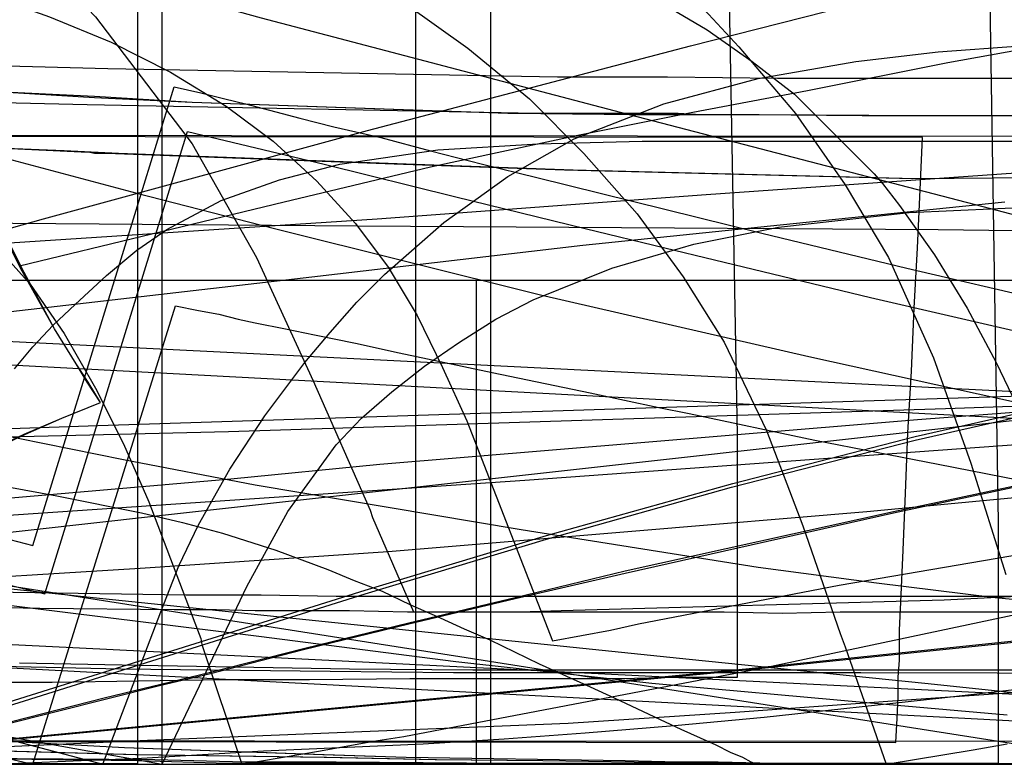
# Model space of a CAD drawing. Header units: millimetres. Extents: x 0 to 1298, y -1 to 755.
# Tile 163 of 179: x 162 to 244, y 0 to 62. Entities that reach past the tile are written whole.
import ezdxf

# ---------------------------------------------------------------- set-up
doc = ezdxf.new("R2010")
doc.units = ezdxf.units.MM
doc.layers.add('1', color=7, linetype='Continuous')

# ---------------------------------------------------------------- blocks, each defined once
blk = doc.blocks.new('PART001')
at = {"layer": '1'}
blk.add_lwpolyline([(0, 0), (707.5, 0), (707.5, 65), (0, 65)], close=True, dxfattribs=at)
blk = doc.blocks.new('PART003')
at = {"layer": '1'}
blk.add_lwpolyline([(0, 0), (300, 0), (300, 40), (0, 40)], close=True, dxfattribs=at)
blk = doc.blocks.new('PART004')
at = {"layer": '1'}
blk.add_lwpolyline([(159.9, 27.4), (170.8, 25.2), (181.7, 23.1), (203.7, 19.4), (223.3, 16.3), (233.1, 15), (242.9, 13.8), (252.1, 12.9)], dxfattribs=at)
blk = doc.blocks.new('PART005')
at = {"layer": '1'}
blk.add_lwpolyline([(0, 0), (200, 0), (200, 40), (0, 40)], close=True, dxfattribs=at)
blk = doc.blocks.new('PART006')
at = {"layer": '1'}
blk.add_lwpolyline([(0, 40), (0, 0), (300, 0), (300, 40)], close=True, dxfattribs=at)
blk = doc.blocks.new('PART007')
at = {"layer": '1'}
for points in [[(246.9, 51.9), (11.8, 52.1)], [(55.3, 2), (244.8, 1.9)]]:
    blk.add_lwpolyline(points, dxfattribs=at)
blk = doc.blocks.new('PART009')
at = {"layer": '1'}
blk.add_lwpolyline([(195, 0), (195, 90), (0, 90), (0, 0)], close=True, dxfattribs=at)
blk = doc.blocks.new('PART010')
at = {"layer": '1'}
blk.add_lwpolyline([(158.2, 23.5), (165.3, 22.2), (172.3, 20.8), (175.7, 20), (179, 19.1), (183.4, 17.7), (187.7, 16.1), (189.9, 15.2), (192.2, 14.3), (194.5, 13.2), (197, 12.1), (199, 11.2), (201.1, 10.3), (205.2, 8.3), (209.4, 6.4), (211.4, 5.5), (215.2, 3.7), (216.9, 2.9), (218.5, 2.2), (219.8, 1.6), (221, 1), (222, 0.6), (222.7, 0.2), (223.2, 0), (243.2, 0), (243.2, 20), (241.7, 113.2)], dxfattribs=at)
blk = doc.blocks.new('PART011')
at = {"layer": '1'}
blk.add_lwpolyline([(361.6, 0), (362.9, 24.9), (1.3, 42.9), (0, 17.9)], close=True, dxfattribs=at)
blk = doc.blocks.new('PART012')
at = {"layer": '1'}
blk.add_lwpolyline([(251.4, 291.7), (195.7, 295.2), (145.5, 298.3), (127.4, 299.4), (109.2, 300.4), (91.1, 301.2), (80.7, 301.5), (73, 301.7), (57.8, 301.9), (42.4, 302), (31.8, 302.1), (21.1, 302.2), (10.7, 302.3), (5.7, 302.4), (0.8, 302.4), (0.2, 56.7), (0, 0), (81, 0), (295.2, 0)], dxfattribs=at)
blk = doc.blocks.new('PART014')
at = {"layer": '1'}
blk.add_lwpolyline([(154.2, 26.9), (179.5, 27.5), (238.8, 29.4), (270.3, 30.5)], dxfattribs=at)
blk = doc.blocks.new('PART015')
at = {"layer": '1'}
blk.add_lwpolyline([(11.4, 38.3), (255.3, 0)], dxfattribs=at)
blk = doc.blocks.new('PART016')
at = {"layer": '1'}
blk.add_lwpolyline([(156.3, 19.9), (163.3, 18.1), (175, 56), (177.2, 55.5), (179.2, 55), (180.9, 54.6), (185.4, 53.4), (188.2, 52.7), (192.1, 51.8), (196.2, 50.7), (200.5, 49.6), (205, 48.5), (223.6, 43.9), (235.6, 41), (247.2, 38.3)], dxfattribs=at)
blk = doc.blocks.new('PART017')
at = {"layer": '1'}
blk.add_lwpolyline([(161.2, 22), (179.7, 23.6), (192, 24.8), (220.9, 27.2), (236.5, 28.5), (252.1, 29.7)], dxfattribs=at)
blk = doc.blocks.new('PART018')
at = {"layer": '1'}
blk.add_lwpolyline([(201.2, 0), (201.2, 68), (0, 68), (0, 0)], close=True, dxfattribs=at)
blk = doc.blocks.new('PART019')
at = {"layer": '1'}
blk.add_lwpolyline([(124, 33.8), (164.2, 45.1), (191, 52.4), (217.7, 59.4), (232.6, 63.2), (247.5, 66.7)], dxfattribs=at)
blk = doc.blocks.new('PART025')
at = {"layer": '1'}
blk.add_lwpolyline([(248.5, 235.3), (234.2, 236.1), (219.9, 236.8), (188.7, 238.8), (170, 239.6), (151.3, 240), (115.7, 240.4), (97.4, 240.9), (88.2, 241.1), (70.5, 241.1), (61.7, 240.9), (24.9, 240.9), (0, 32.9), (29.7, 29.2), (39.1, 28.1), (59.6, 25.6), (88.7, 22.3), (117.9, 19.1), (168.3, 13.8), (217.6, 8.7), (237.1, 6.7), (246.8, 5.7)], dxfattribs=at)
blk = doc.blocks.new('PART026')
at = {"layer": '1'}
blk.add_lwpolyline([(147.8, 27.3), (168.7, 28), (227.7, 29.9), (259, 30.9)], dxfattribs=at)
blk = doc.blocks.new('PART028')
at = {"layer": '1'}
blk.add_lwpolyline([(159, 25.6), (162.6, 27.3), (165.7, 28.6), (168.9, 29.9), (167.8, 31.6), (166.9, 33.1), (165.1, 36), (162.3, 41), (159.7, 46.2)], dxfattribs=at)
blk = doc.blocks.new('PART029')
at = {"layer": '1'}
blk.add_lwpolyline([(160.3, 50.3), (171.9, 47.2), (183.3, 44.3), (205.3, 38.8), (227.5, 33.7), (253.9, 27.9)], dxfattribs=at)
blk = doc.blocks.new('PART031')
at = {"layer": '1'}
blk.add_lwpolyline([(159.9, 67.9), (171.4, 64.7), (182.2, 61.7), (211.9, 53.9), (241.9, 46.1), (280.9, 35.9)], dxfattribs=at)
blk = doc.blocks.new('PART032')
at = {"layer": '1'}
blk.add_lwpolyline([(0, 344.5), (0.1, 287.9), (0.7, 38.6), (26.4, 38.6), (34.5, 38.5), (45.4, 38.5), (56.5, 38.4), (79, 38.6), (95.1, 39.1), (111, 39.9), (126.9, 40.9), (142.7, 41.9), (167.3, 43.5), (191.8, 45.1), (219, 47.1), (246.2, 49), (267.4, 50.2), (288.6, 51.5), (309.8, 52.9), (320.5, 53.5), (331.1, 54), (346, 54.4), (360.8, 54.5), (385.1, 54.4)], dxfattribs=at)
blk = doc.blocks.new('PART036')
at = {"layer": '1'}
blk.add_lwpolyline([(0, 0), (540, 0), (540, 65), (0, 65)], close=True, dxfattribs=at)
blk = doc.blocks.new('PART037')
at = {"layer": '1'}
blk.add_lwpolyline([(249.9, 254), (221.8, 253.7), (193.7, 253.6), (165.4, 253.5), (136.6, 253.5), (114.1, 253.4), (91.6, 253.4), (80.6, 253.3), (38, 253.3), (32.4, 253.4), (20.6, 253.4), (14.2, 253.5), (3.8, 253.5), (0, 253.6), (0, 45.1), (13.5, 45.1), (20, 45.2), (84.6, 45.2), (118.6, 45.1), (154.5, 44.8), (190.2, 44.5), (238.2, 44.2), (284.3, 43.6)], dxfattribs=at)
blk = doc.blocks.new('PART038')
at = {"layer": '1'}
blk.add_lwpolyline([(162.1, 0.1), (167.3, 0.3), (172.3, 0.5), (182.4, 1.1), (195.6, 1.7), (202.3, 2.1), (209, 2.6), (216.4, 3.2), (223.8, 3.9), (238.5, 5.5), (253.4, 7.2)], dxfattribs=at)
blk = doc.blocks.new('PART039')
at = {"layer": '1'}
blk.add_lwpolyline([(156.4, 1.6), (163.3, 0), (175.1, 37.9), (177, 37.5), (178.7, 37.2), (180.3, 36.8), (181.7, 36.5), (184.2, 36), (186.6, 35.5), (190, 34.8), (193.6, 34), (197.4, 33.2), (201.3, 32.4), (209.4, 30.7), (215.1, 29.5), (217.6, 29), (228, 26.8), (238.2, 24.8), (258.2, 20.9)], dxfattribs=at)
blk = doc.blocks.new('PART041')
at = {"layer": '1'}
blk.add_lwpolyline([(312.5, 0), (313.8, 24.9), (1.3, 41.5), (0, 16.5)], close=True, dxfattribs=at)
blk = doc.blocks.new('PART042')
at = {"layer": '1'}
blk.add_lwpolyline([(250.1, 263.5), (0, 263.5), (0.2, 206.8), (0.9, 8.4), (5.3, 8.5), (10.2, 8.5), (15.3, 8.6), (20.6, 8.7), (37.1, 9), (42.5, 9.2), (51.2, 9.4), (59.7, 9.7), (77.9, 10.8), (80.8, 11), (96.1, 12.3), (114.5, 14.1), (132.8, 16), (173.3, 20.5), (218.2, 25.5), (253.2, 29.4)], dxfattribs=at)
blk = doc.blocks.new('PART043')
at = {"layer": '1'}
blk.add_lwpolyline([(152.5, 15), (172.2, 16.2), (192.7, 17.6), (213.2, 19.3), (232.3, 20.9), (251.2, 22.7)], dxfattribs=at)
blk = doc.blocks.new('PART044')
at = {"layer": '1'}
blk.add_lwpolyline([(55.3, 2), (234.7, 1.8), (234.8, 3.8), (234.9, 5.6), (234.9, 7.2), (235, 8.6), (235, 11.1), (235.1, 13.4), (235.3, 17.7), (235.5, 22.4), (235.7, 27.4), (236, 32.5), (236.2, 37.7), (236.5, 42.7), (236.7, 47.5), (236.9, 51.8), (11.8, 52)], dxfattribs=at)
blk = doc.blocks.new('PART045')
at = {"layer": '1'}
blk.add_lwpolyline([(162.2, 41.2), (184.1, 46.5), (196.2, 49.4), (208.4, 52), (217.9, 53.9), (227.4, 55.7), (239, 58), (254.5, 60.8)], dxfattribs=at)
blk = doc.blocks.new('PART046')
at = {"layer": '1'}
blk.add_lwpolyline([(157.6, 6.8), (164.9, 6.8), (179.2, 7), (186.2, 7), (194.5, 7.1), (211.9, 7.1), (216.6, 7.2), (221.6, 7.2), (221.6, 27.2), (219.9, 120.1)], dxfattribs=at)
blk = doc.blocks.new('PART049')
at = {"layer": '1'}
blk.add_lwpolyline([(155.6, 20.2), (204, 23.5), (255.3, 27.2)], dxfattribs=at)
blk = doc.blocks.new('PART050')
at = {"layer": '1'}
blk.add_lwpolyline([(157.4, 15.8), (164.3, 14.1), (176.1, 52.3), (187.4, 49.6), (198.3, 46.9), (209, 44.3), (215.6, 42.7), (219.7, 41.7), (232.6, 38.6), (245.5, 35.6)], dxfattribs=at)
blk = doc.blocks.new('PART052')
at = {"layer": '1'}
blk.add_lwpolyline([(140.8, 15.7), (182, 10.6), (198.3, 8.5), (214.5, 6.7), (232.3, 5.1), (243.9, 4.1)], dxfattribs=at)
blk = doc.blocks.new('PART053')
at = {"layer": '1'}
blk.add_lwpolyline([(159.1, 25.6), (162.7, 27.3), (165.7, 28.6), (168.9, 29.9), (167.9, 31.6), (166.9, 33.1), (165.1, 36), (162.4, 41), (159.8, 46.2)], dxfattribs=at)
blk = doc.blocks.new('PART054')
at = {"layer": '1'}
blk.add_lwpolyline([(159.3, 1.4), (172.8, 2), (207.6, 3.4), (221.4, 4.3), (235.2, 5.3), (256.7, 6.8)], dxfattribs=at)
blk = doc.blocks.new('PART055')
at = {"layer": '1'}
blk.add_lwpolyline([(261.6, 284.5), (0, 284.5), (0.2, 227.9), (0.9, 25.8), (9.5, 26), (17.8, 26.1), (34.3, 26.5), (52.6, 27.1), (71, 28.2), (84.2, 29.2), (97.3, 30.5), (123.5, 33.2), (143.7, 35.4), (163.9, 37.7), (186.4, 40.3), (208.8, 42.9), (226.2, 44.7), (243.7, 46.5)], dxfattribs=at)
blk = doc.blocks.new('PART057')
at = {"layer": '1'}
blk.add_lwpolyline([(159.4, 63.7), (164.7, 61.8), (169.8, 59.7), (174.7, 57.2), (179.3, 54.4), (183.2, 51.5), (186.8, 48.2), (190, 44.7), (192.7, 41.1), (195.1, 37.1), (197.2, 32.8), (199.2, 28.4), (206.3, 10.2), (211.1, 11.1), (213.4, 11.6), (230, 14.8), (246.3, 17.6)], dxfattribs=at)
blk = doc.blocks.new('PART058')
at = {"layer": '1'}
blk.add_lwpolyline([(174, 70.4), (37, 70.4), (37, 48.2), (17.5, 48.2), (0, 26.1), (0, 19.1), (0.9, 18), (15.1, 0), (174, 0), (174, 18)], close=True, dxfattribs=at)
blk = doc.blocks.new('PART059')
at = {"layer": '1'}
blk.add_lwpolyline([(0, 0), (269, 0)], dxfattribs=at)
blk = doc.blocks.new('PART060')
at = {"layer": '1'}
blk.add_lwpolyline([(156.6, 68.5), (166.3, 69.5), (175.8, 70.1), (185.3, 70.1), (189.9, 69.9), (194.4, 69.4), (198.8, 68.6), (203.1, 67.7), (207.3, 66.4), (211.3, 65), (215.2, 63), (219.1, 60.7), (222.8, 58.1), (226.3, 55.4), (232.9, 48.8), (233.6, 48), (235, 46.2), (237.9, 42.1), (240.6, 37.7), (243, 33.2), (245.3, 28.4)], dxfattribs=at)
blk = doc.blocks.new('PART061')
at = {"layer": '1'}
blk.add_lwpolyline([(144.7, 13.3), (163.9, 12.9), (175, 12.8), (178.5, 12.8), (181.7, 12.7), (189.5, 12.7), (194.3, 12.6), (220.5, 12.6), (225.3, 12.5), (230.1, 12.6), (256.3, 12.6)], dxfattribs=at)
blk = doc.blocks.new('PART063')
at = {"layer": '1'}
blk.add_lwpolyline([(0, 31.2), (174, 0), (181, 14.7), (184.4, 20.9), (188.4, 26.4), (190.5, 28.6), (193, 30.8), (195.7, 32.9), (198.6, 34.9), (201.6, 36.8), (204.7, 38.4), (211.2, 41), (218, 43), (225, 44.4), (235.8, 45.6), (246.8, 46.1)], dxfattribs=at)
blk = doc.blocks.new('PART064')
at = {"layer": '1'}
for points in [[(273.7, 53.6), (237, 53.6), (223.4, 53.7), (213.2, 53.7), (202.7, 53.8), (176.5, 54.7), (168.4, 55.1), (160.3, 55.6)], [(156.1, 2.2), (170.9, 1.4), (187.4, 0.8), (194.2, 0.6), (212.3, 0.3), (216.7, 0.2), (220, 0.1), (224.6, 0.1), (226.5, 0), (284.2, 0)]]:
    blk.add_lwpolyline(points, dxfattribs=at)
blk = doc.blocks.new('PART065')
at = {"layer": '1'}
for points in [[(273.7, 53.6), (236.9, 53.6), (223.4, 53.7), (218.6, 53.7), (216.7, 53.8), (202.6, 53.8), (176.5, 54.7), (168.4, 55.2), (160.3, 55.6)], [(156.1, 2.2), (170.9, 1.4), (187.3, 0.8), (194.2, 0.6), (212.3, 0.3), (216.7, 0.2), (220, 0.2), (224.6, 0.1), (226.5, 0), (284.2, 0)]]:
    blk.add_lwpolyline(points, dxfattribs=at)
blk = doc.blocks.new('PART066')
at = {"layer": '1'}
blk.add_lwpolyline([(0, 51.3), (0, 44.3), (17.6, 22.2), (37, 22.2), (37, 0), (174, 0), (174, 70.4), (15.2, 70.4), (0.9, 52.4)], close=True, dxfattribs=at)
blk = doc.blocks.new('PART067')
at = {"layer": '1'}
blk.add_lwpolyline([(156.3, 14.3), (176, 14), (182.2, 14), (188.4, 13.9), (230.1, 13.9), (271.7, 13.9)], dxfattribs=at)
blk = doc.blocks.new('PART068')
at = {"layer": '1'}
blk.add_lwpolyline([(147.9, 0), (173.8, 6.5), (178, 7.5), (185.7, 9.5), (194.4, 11.6), (203.2, 13.7), (212.3, 15.8), (234.5, 20.8), (257.1, 25.6)], dxfattribs=at)
blk = doc.blocks.new('PART070')
at = {"layer": '1'}
blk.add_lwpolyline([(147.7, 0), (169.2, 5.5), (177.9, 7.6), (185.8, 9.6), (194.4, 11.7), (203.2, 13.8), (212.3, 16), (234.5, 20.9), (257.1, 25.7)], dxfattribs=at)
blk = doc.blocks.new('PART071')
at = {"layer": '1'}
blk.add_lwpolyline([(26.9, 0), (268.9, 0)], dxfattribs=at)
blk = doc.blocks.new('PART072')
at = {"layer": '1'}
blk.add_lwpolyline([(245.1, 92.9), (240.7, 93.6), (236.5, 94), (35.6, 94), (31.4, 93.6), (26.9, 92.9), (22.7, 91.7), (18.2, 90.1), (14, 87.7), (10.2, 84.9), (8.2, 82.9), (6.5, 80.8), (4.9, 78.4), (2.5, 73.6), (1.5, 70.9), (0.8, 68.1), (0.3, 65.4), (0.1, 62.8), (0, 60.7), (0, 15), (0, 0), (272, 0)], dxfattribs=at)
blk = doc.blocks.new('PART073')
at = {"layer": '1'}
blk.add_lwpolyline([(0, 0), (269, 0)], dxfattribs=at)
blk = doc.blocks.new('PART074')
at = {"layer": '1'}
blk.add_lwpolyline([(245.1, 92.9), (240.7, 93.6), (236.5, 93.9), (232.8, 94), (39.3, 94), (35.6, 93.9), (31.4, 93.6), (26.9, 92.9), (22.7, 91.7), (18.2, 90.1), (14, 87.7), (10.2, 84.9), (8.2, 82.9), (6.5, 80.8), (4.9, 78.4), (2.5, 73.6), (1.5, 70.8), (0.8, 68.1), (0.3, 65.4), (0.1, 62.8), (0, 60.7), (0, 15), (0, 0), (272, 0)], dxfattribs=at)
blk = doc.blocks.new('PART076')
at = {"layer": '1'}
blk.add_lwpolyline([(144.9, 0), (190.8, 14.4), (205.8, 18.9), (221.2, 23.2), (236.3, 27.1), (251.4, 30.5)], dxfattribs=at)
blk = doc.blocks.new('PART077')
at = {"layer": '1'}
blk.add_lwpolyline([(35, 0), (172, 0), (172, 70), (15.2, 70), (0, 51), (0, 44), (16.8, 23), (35, 23)], close=True, dxfattribs=at)
blk = doc.blocks.new('PART078')
at = {"layer": '1'}
blk.add_lwpolyline([(162.2, 8.4), (172.1, 8.2), (189.5, 7.9), (199.7, 7.8), (267.1, 7.8)], dxfattribs=at)
blk = doc.blocks.new('PART079')
at = {"layer": '1'}
blk.add_lwpolyline([(18.1, 0), (505.7, 0)], dxfattribs=at)
blk = doc.blocks.new('PART081')
at = {"layer": '1'}
blk.add_lwpolyline([(159.2, 71), (164, 66.5), (168.5, 61.8), (176.5, 51.3), (181.8, 41.9), (186.5, 31.7), (191.2, 21), (191.4, 20.4), (194.8, 12.6), (203.6, 12.6), (207, 12.7), (238.7, 13.6), (270.6, 15.2)], dxfattribs=at)
blk = doc.blocks.new('PART082')
at = {"layer": '1'}
blk.add_lwpolyline([(145.9, 0), (190.8, 14.1), (205.8, 18.6), (221.1, 22.9), (236.3, 26.8), (251.4, 30.2)], dxfattribs=at)
blk = doc.blocks.new('PART083')
at = {"layer": '1'}
for points in [[(249.2, 48.5), (236.3, 48.4), (208, 49.1), (194.2, 49.6), (170.4, 50.5), (165.9, 50.7), (161.1, 50.9)], [(161, 1.1), (172, 0.8), (187.6, 0.6), (196.7, 0.4), (205.5, 0.3), (220.6, 0.1), (235.2, 0), (249.2, 0.1)]]:
    blk.add_lwpolyline(points, dxfattribs=at)
blk = doc.blocks.new('PART084')
at = {"layer": '1'}
blk.add_lwpolyline([(0, 44.5), (169.1, 0), (173.9, 12.6), (175.4, 16.4), (177, 19.8), (179.6, 24.4), (182.5, 28.8), (185.8, 33.2), (187.9, 35.7), (190.1, 38.2), (192.4, 40.5), (197.3, 44.8), (202.6, 48.6), (208.1, 51.7), (215.5, 54.6), (223.3, 56.7), (231.4, 58.1), (238.2, 58.9), (245, 59.4)], dxfattribs=at)
blk = doc.blocks.new('PART086')
at = {"layer": '1'}
blk.add_lwpolyline([(172, 70), (35, 70), (35, 47), (16.8, 47), (0, 26), (0, 18.9), (15.2, 0), (172, 0)], close=True, dxfattribs=at)
blk = doc.blocks.new('PART087')
at = {"layer": '1'}
blk.add_lwpolyline([(158, 92.8), (168.1, 90.5), (173.1, 89.1), (178, 87.5), (187.6, 83.7), (196.8, 79.1), (205.5, 73.7), (211.3, 69.3), (216.7, 64.5), (219.2, 62), (221.7, 59.3), (226.4, 53.8), (230.5, 47.9), (234.1, 41.9), (237.8, 33.6), (240.9, 24.9), (243.8, 15.7)], dxfattribs=at)
blk = doc.blocks.new('PART088')
at = {"layer": '1'}
blk.add_lwpolyline([(245.1, 93.5), (34.1, 93.5), (30.1, 93.2), (25.7, 92.5), (21.7, 91.3), (17.4, 89.8), (13.4, 87.5), (9.7, 84.8), (7.9, 83), (6.2, 81), (4.8, 78.7), (3.5, 76.4), (2.5, 74.1), (1.5, 71.5), (0.8, 68.8), (0.3, 66.3), (0.2, 64.5), (0, 61.7), (0, 16), (0, 0), (279.2, 0)], dxfattribs=at)
blk = doc.blocks.new('PART089')
at = {"layer": '1'}
blk.add_lwpolyline([(246.7, 95), (35.6, 95), (31.4, 94.7), (26.9, 93.9), (22.7, 92.7), (18.3, 91.2), (14.1, 88.8), (10.2, 86), (8.2, 84), (6.5, 81.9), (5, 79.4), (3.7, 77.1), (2.6, 74.7), (1.5, 71.9), (0.9, 69.2), (0.4, 66.5), (0.2, 64.8), (0, 61.7), (0, 16), (0, 0), (282.2, 0)], dxfattribs=at)
blk = doc.blocks.new('PART090')
at = {"layer": '1'}
blk.add_lwpolyline([(246.7, 95), (35.6, 95), (31.4, 94.7), (26.9, 93.9), (22.7, 92.7), (18.3, 91.1), (14.1, 88.8), (10.2, 86), (8.2, 84), (6.5, 81.9), (5, 79.4), (3.7, 77.1), (2.6, 74.7), (1.5, 71.9), (0.9, 69.2), (0.4, 66.4), (0.2, 64.8), (0, 61.7), (0, 16), (0, 0), (282.2, 0)], dxfattribs=at)
blk = doc.blocks.new('PART091')
at = {"layer": '1'}
blk.add_lwpolyline([(160.7, 8.1), (170.6, 7.9), (187.9, 7.7), (198.1, 7.6), (231.8, 7.6), (265.6, 7.5)], dxfattribs=at)
blk = doc.blocks.new('PART092')
at = {"layer": '1'}
blk.add_lwpolyline([(245, 93.5), (34.1, 93.5), (30, 93.2), (25.6, 92.4), (21.6, 91.3), (17.3, 89.8), (13.3, 87.5), (9.6, 84.8), (7.8, 82.9), (6.2, 81), (4.7, 78.6), (3.4, 76.3), (2.4, 74.1), (1.4, 71.4), (0.7, 68.8), (0.3, 66.2), (0.1, 64.4), (0, 61.7), (0, 16), (0, 0), (279.1, 0)], dxfattribs=at)
blk = doc.blocks.new('PART093')
at = {"layer": '1'}
for points in [[(249.3, 48.5), (236.1, 48.4), (207.3, 49.1), (193.2, 49.6), (169.4, 50.5), (168.4, 50.5), (167.9, 50.6), (167.3, 50.6), (160.9, 50.9)], [(160.8, 1.1), (171.8, 0.8), (187.4, 0.6), (196.6, 0.4), (205.5, 0.3), (220.6, 0.1), (235.2, 0), (249.3, 0.1)]]:
    blk.add_lwpolyline(points, dxfattribs=at)
blk = doc.blocks.new('PART094')
at = {"layer": '1'}
blk.add_lwpolyline([(139.2, 0), (222.3, 7.9), (256.9, 11.5)], dxfattribs=at)
blk = doc.blocks.new('PART096')
at = {"layer": '1'}
blk.add_lwpolyline([(155.1, 48.6), (163.1, 39.7), (165.9, 35.6), (168.5, 31.1), (170.8, 26.5), (172.9, 21.7), (176.7, 11.7), (177.2, 10.4), (177.3, 9.9), (180.6, 0), (187.1, 1.1), (191.5, 1.9), (194, 2.3), (223.9, 8), (253.7, 14.3)], dxfattribs=at)
blk = doc.blocks.new('PART098')
at = {"layer": '1'}
blk.add_lwpolyline([(161.8, 32.7), (163.3, 34.5), (165, 36.3), (166.8, 38), (169.4, 40.4), (171.9, 42.5), (174.4, 44.2), (178.9, 46.6), (183.7, 48.3), (188.7, 49.6), (196.8, 50.8), (205.1, 51.3), (213.7, 51.5), (256, 51.5)], dxfattribs=at)
blk = doc.blocks.new('PART100')
at = {"layer": '1'}
blk.add_lwpolyline([(14.1, 0), (455.5, 0)], dxfattribs=at)
blk = doc.blocks.new('PART101')
at = {"layer": '1'}
blk.add_lwpolyline([(35, 47), (16.8, 47), (0, 26), (0, 19), (15.2, 0), (172, 0.1), (172, 70.1), (35, 70)], close=True, dxfattribs=at)
blk = doc.blocks.new('PART103')
at = {"layer": '1'}
blk.add_lwpolyline([(139.8, 0), (222.3, 7.8), (257, 11.4)], dxfattribs=at)
blk = doc.blocks.new('PART104')
at = {"layer": '1'}
blk.add_lwpolyline([(172, 0), (172, 70), (15.2, 70.1), (0, 51.1), (0, 44.1), (16.8, 23.1), (35, 23.1), (35, 0.1)], close=True, dxfattribs=at)
blk = doc.blocks.new('PART105')
at = {"layer": '1'}
blk.add_lwpolyline([(159.8, 76.7), (164.4, 75.5), (168.9, 74.2), (177.7, 71.1), (186.1, 67.4), (194.1, 62.9), (199.3, 59.2), (204.4, 55), (208.9, 50.5), (213.3, 45.5), (217.1, 40.3), (220.5, 34.9), (224, 27.6), (227, 19.7), (230.1, 10.8), (230.5, 9.7), (233.9, 0), (241.1, 1.2), (243.9, 1.7)], dxfattribs=at)
blk = doc.blocks.new('PART106')
at = {"layer": '1'}
for points in [[(249.1, 53.6), (231.9, 53.6), (223.1, 53.7), (214, 53.7), (204.9, 53.8), (167.8, 54.5), (143.1, 55.1)], [(156.6, 0.5), (172, 0.3), (179.4, 0.1), (201.1, 0.1), (221.2, 0), (240.4, 0), (301.4, 0)]]:
    blk.add_lwpolyline(points, dxfattribs=at)
blk = doc.blocks.new('PART107')
at = {"layer": '1'}
blk.add_lwpolyline([(267.3, 0), (267.3, 160.9), (0, 160.9), (0, 0), (133.7, 0)], close=True, dxfattribs=at)
blk = doc.blocks.new('PART108')
at = {"layer": '1'}
for points in [[(268.6, 56.7), (224.9, 56.7), (215.8, 56.8), (206.7, 56.8), (169.5, 57.5), (119.6, 58.8)], [(158.2, 0.5), (173.4, 0.4), (180.9, 0.2), (188.4, 0.2), (202.8, 0.1), (243.1, 0.1), (261.3, 0)]]:
    blk.add_lwpolyline(points, dxfattribs=at)
blk = doc.blocks.new('PART109')
at = {"layer": '1'}
blk.add_lwpolyline([(264.2, 0), (264.2, 159.3), (0, 159.3), (0, 0), (132.1, 0)], close=True, dxfattribs=at)
blk = doc.blocks.new('PART110')
at = {"layer": '1'}
blk.add_lwpolyline([(264.2, 0), (264.2, 159.4), (0, 159.4), (0, 0), (132.1, 0)], close=True, dxfattribs=at)
blk = doc.blocks.new('PART111')
at = {"layer": '1'}
blk.add_lwpolyline([(267.2, 0), (267.2, 160.8), (0, 160.8), (0, 0), (133.6, 0)], close=True, dxfattribs=at)
blk = doc.blocks.new('PART115')
at = {"layer": '1'}
blk.add_lwpolyline([(159.9, 27.4), (170.8, 25.2), (181.7, 23.1), (203.7, 19.4), (223.3, 16.3), (233.1, 15), (242.9, 13.8), (252.1, 12.9)], dxfattribs=at)
blk = doc.blocks.new('PART116')
at = {"layer": '1'}
for points in [[(246.9, 51.9), (11.8, 52.1)], [(55.3, 2), (244.8, 1.9)]]:
    blk.add_lwpolyline(points, dxfattribs=at)
blk = doc.blocks.new('PART118')
at = {"layer": '1'}
blk.add_lwpolyline([(158.2, 23.5), (165.3, 22.2), (172.3, 20.8), (175.7, 20), (179, 19.1), (183.4, 17.7), (187.7, 16.1), (189.9, 15.2), (192.2, 14.3), (194.5, 13.2), (197, 12.1), (199, 11.2), (201.1, 10.3), (205.2, 8.3), (209.4, 6.4), (211.4, 5.5), (215.2, 3.7), (216.9, 2.9), (218.5, 2.2), (219.8, 1.6), (221, 1), (222, 0.6), (222.7, 0.2), (223.2, 0), (243.2, 0), (243.2, 20), (241.7, 113.2)], dxfattribs=at)
blk = doc.blocks.new('PART119')
at = {"layer": '1'}
blk.add_lwpolyline([(361.6, 0), (362.9, 24.9), (1.3, 42.9), (0, 17.9)], close=True, dxfattribs=at)
blk = doc.blocks.new('PART120')
at = {"layer": '1'}
blk.add_lwpolyline([(251.4, 291.7), (195.7, 295.2), (145.5, 298.3), (127.4, 299.4), (109.2, 300.4), (91.1, 301.2), (80.7, 301.5), (73, 301.7), (57.8, 301.9), (42.4, 302), (31.8, 302.1), (21.1, 302.2), (10.7, 302.3), (5.7, 302.4), (0.8, 302.4), (0.2, 56.7), (0, 0), (81, 0), (295.2, 0)], dxfattribs=at)
blk = doc.blocks.new('PART122')
at = {"layer": '1'}
blk.add_lwpolyline([(154.2, 26.9), (179.5, 27.5), (238.8, 29.4), (270.3, 30.5)], dxfattribs=at)
blk = doc.blocks.new('PART123')
at = {"layer": '1'}
blk.add_lwpolyline([(11.4, 38.3), (255.3, 0)], dxfattribs=at)
blk = doc.blocks.new('PART124')
at = {"layer": '1'}
blk.add_lwpolyline([(156.3, 19.9), (163.3, 18.1), (175, 56), (177.2, 55.5), (179.2, 55), (180.9, 54.6), (185.4, 53.4), (188.2, 52.7), (192.1, 51.8), (196.2, 50.7), (200.5, 49.6), (205, 48.5), (223.6, 43.9), (235.6, 41), (247.2, 38.3)], dxfattribs=at)
blk = doc.blocks.new('PART125')
at = {"layer": '1'}
blk.add_lwpolyline([(161.2, 22), (179.7, 23.6), (192, 24.8), (220.9, 27.2), (236.5, 28.5), (252.1, 29.7)], dxfattribs=at)
blk = doc.blocks.new('PART126')
at = {"layer": '1'}
blk.add_lwpolyline([(201.2, 0), (201.2, 68), (0, 68), (0, 0)], close=True, dxfattribs=at)
blk = doc.blocks.new('PART127')
at = {"layer": '1'}
blk.add_lwpolyline([(124, 33.8), (164.2, 45.1), (191, 52.4), (217.7, 59.4), (232.6, 63.2), (247.5, 66.7)], dxfattribs=at)
blk = doc.blocks.new('PART132')
at = {"layer": '1'}
blk.add_lwpolyline([(248.5, 235.3), (234.2, 236.1), (219.9, 236.8), (188.7, 238.8), (170, 239.6), (151.3, 240), (115.7, 240.4), (97.4, 240.9), (88.2, 241.1), (70.5, 241.1), (61.7, 240.9), (24.9, 240.9), (0, 32.9), (29.7, 29.2), (39.1, 28.1), (59.6, 25.6), (88.7, 22.3), (117.9, 19.1), (168.3, 13.8), (217.6, 8.7), (237.1, 6.7), (246.8, 5.7)], dxfattribs=at)
blk = doc.blocks.new('PART133')
at = {"layer": '1'}
blk.add_lwpolyline([(147.8, 27.3), (168.7, 28), (227.7, 29.9), (259, 30.9)], dxfattribs=at)
blk = doc.blocks.new('PART134')
at = {"layer": '1'}
blk.add_lwpolyline([(159, 25.6), (162.6, 27.3), (165.7, 28.6), (168.9, 29.9), (167.8, 31.6), (166.9, 33.1), (165.1, 36), (162.3, 41), (159.7, 46.2)], dxfattribs=at)
blk = doc.blocks.new('PART135')
at = {"layer": '1'}
blk.add_lwpolyline([(160.3, 50.3), (171.9, 47.2), (183.3, 44.3), (205.3, 38.8), (227.5, 33.7), (253.9, 27.9)], dxfattribs=at)
blk = doc.blocks.new('PART136')
at = {"layer": '1'}
blk.add_lwpolyline([(159.9, 67.9), (171.4, 64.7), (182.2, 61.7), (211.9, 53.9), (241.9, 46.1), (280.9, 35.9)], dxfattribs=at)
blk = doc.blocks.new('PART137')
at = {"layer": '1'}
blk.add_lwpolyline([(0, 344.5), (0.1, 287.9), (0.7, 38.6), (26.4, 38.6), (34.5, 38.5), (45.4, 38.5), (56.5, 38.4), (67.8, 38.5), (79, 38.6), (95.1, 39.1), (111, 39.9), (126.9, 40.9), (142.7, 41.9), (167.3, 43.5), (191.8, 45.1), (219, 47.1), (246.2, 49)], dxfattribs=at)
blk = doc.blocks.new('PART139')
at = {"layer": '1'}
blk.add_lwpolyline([(249.9, 254), (221.8, 253.7), (193.7, 253.6), (165.4, 253.5), (136.6, 253.5), (114.1, 253.4), (91.6, 253.4), (80.6, 253.3), (38, 253.3), (32.4, 253.4), (20.6, 253.4), (14.2, 253.5), (3.8, 253.5), (0, 253.6), (0, 45.1), (13.5, 45.1), (20, 45.2), (84.6, 45.2), (118.6, 45.1), (154.5, 44.8), (190.2, 44.5), (238.2, 44.2), (284.3, 43.6)], dxfattribs=at)
blk = doc.blocks.new('PART140')
at = {"layer": '1'}
blk.add_lwpolyline([(162.1, 0.1), (167.3, 0.3), (172.3, 0.5), (182.4, 1.1), (195.6, 1.7), (202.3, 2.1), (209, 2.6), (216.4, 3.2), (223.8, 3.9), (238.5, 5.5), (253.4, 7.2)], dxfattribs=at)
blk = doc.blocks.new('PART141')
at = {"layer": '1'}
blk.add_lwpolyline([(156.4, 1.6), (163.3, 0), (175.1, 37.9), (177, 37.5), (178.7, 37.2), (180.3, 36.8), (181.7, 36.5), (184.2, 36), (186.6, 35.5), (190, 34.8), (193.6, 34), (197.4, 33.2), (201.3, 32.4), (209.4, 30.7), (215.1, 29.5), (217.6, 29), (228, 26.8), (238.2, 24.8), (258.2, 20.9)], dxfattribs=at)
blk = doc.blocks.new('PART143')
at = {"layer": '1'}
blk.add_lwpolyline([(312.5, 0), (313.8, 24.9), (1.3, 41.5), (0, 16.5)], close=True, dxfattribs=at)
blk = doc.blocks.new('PART144')
at = {"layer": '1'}
blk.add_lwpolyline([(250.1, 263.5), (0, 263.5), (0.2, 206.8), (0.9, 8.4), (5.3, 8.5), (10.2, 8.5), (15.3, 8.6), (20.6, 8.7), (37.1, 9), (42.5, 9.2), (51.2, 9.4), (59.7, 9.7), (77.9, 10.8), (80.8, 11), (96.1, 12.3), (114.5, 14.1), (132.8, 16), (173.3, 20.5), (218.2, 25.5), (253.2, 29.4)], dxfattribs=at)
blk = doc.blocks.new('PART145')
at = {"layer": '1'}
blk.add_lwpolyline([(152.5, 15), (172.2, 16.2), (192.7, 17.6), (213.2, 19.3), (232.3, 20.9), (251.2, 22.7)], dxfattribs=at)
blk = doc.blocks.new('PART146')
at = {"layer": '1'}
blk.add_lwpolyline([(55.3, 2), (234.7, 1.8), (234.8, 3.8), (234.9, 5.6), (234.9, 7.2), (235, 8.6), (235, 11.1), (235.1, 13.4), (235.3, 17.7), (235.5, 22.4), (235.7, 27.4), (236, 32.5), (236.2, 37.7), (236.5, 42.7), (236.7, 47.5), (236.9, 51.8), (11.8, 52)], dxfattribs=at)
blk = doc.blocks.new('PART147')
at = {"layer": '1'}
blk.add_lwpolyline([(162.2, 41.2), (184.1, 46.5), (196.2, 49.4), (208.4, 52), (217.9, 53.9), (227.4, 55.7), (239, 58), (254.5, 60.8)], dxfattribs=at)
blk = doc.blocks.new('PART148')
at = {"layer": '1'}
blk.add_lwpolyline([(157.6, 6.8), (164.9, 6.8), (179.2, 7), (186.2, 7), (194.5, 7.1), (211.9, 7.1), (216.6, 7.2), (221.6, 7.2), (221.6, 27.2), (219.9, 120.1)], dxfattribs=at)
blk = doc.blocks.new('PART150')
at = {"layer": '1'}
blk.add_lwpolyline([(155.6, 20.2), (204, 23.5), (255.3, 27.2)], dxfattribs=at)
blk = doc.blocks.new('PART151')
at = {"layer": '1'}
blk.add_lwpolyline([(157.4, 15.8), (164.3, 14.1), (176.1, 52.3), (187.4, 49.6), (198.3, 46.9), (209, 44.3), (215.6, 42.7), (219.7, 41.7), (232.6, 38.6), (245.5, 35.6)], dxfattribs=at)
blk = doc.blocks.new('PART153')
at = {"layer": '1'}
blk.add_lwpolyline([(140.8, 15.7), (182, 10.6), (198.3, 8.5), (214.5, 6.7), (232.3, 5.1), (243.9, 4.1)], dxfattribs=at)
blk = doc.blocks.new('PART154')
at = {"layer": '1'}
blk.add_lwpolyline([(159.1, 25.6), (162.7, 27.3), (165.7, 28.6), (168.9, 29.9), (167.9, 31.6), (166.9, 33.1), (165.1, 36), (162.4, 41), (159.8, 46.2)], dxfattribs=at)
blk = doc.blocks.new('PART155')
at = {"layer": '1'}
blk.add_lwpolyline([(159.3, 1.4), (172.8, 2), (207.6, 3.4), (221.4, 4.3), (235.2, 5.3), (256.7, 6.8)], dxfattribs=at)
blk = doc.blocks.new('PART156')
at = {"layer": '1'}
blk.add_lwpolyline([(261.6, 284.5), (0, 284.5), (0.2, 227.9), (0.9, 25.8), (9.5, 26), (17.8, 26.1), (34.3, 26.5), (52.6, 27.1), (71, 28.2), (84.2, 29.2), (97.3, 30.5), (123.5, 33.2), (143.7, 35.4), (163.9, 37.7), (186.4, 40.3), (208.8, 42.9), (226.2, 44.7), (243.7, 46.5)], dxfattribs=at)
blk = doc.blocks.new('PART157')
at = {"layer": '1'}
blk.add_lwpolyline([(159.4, 63.7), (164.7, 61.8), (169.8, 59.7), (174.7, 57.2), (179.3, 54.4), (183.2, 51.5), (186.8, 48.2), (190, 44.7), (192.7, 41.1), (195.1, 37.1), (197.2, 32.8), (199.2, 28.4), (206.3, 10.2), (211.1, 11.1), (213.4, 11.6), (230, 14.8), (246.3, 17.6)], dxfattribs=at)
blk = doc.blocks.new('PART158')
at = {"layer": '1'}
blk.add_lwpolyline([(174, 70.4), (37, 70.4), (37, 48.2), (17.5, 48.2), (0, 26.1), (0, 19.1), (0.9, 18), (15.1, 0), (174, 0), (174, 18)], close=True, dxfattribs=at)
blk = doc.blocks.new('PART159')
at = {"layer": '1'}
blk.add_lwpolyline([(0, 0), (269, 0)], dxfattribs=at)
blk = doc.blocks.new('PART160')
at = {"layer": '1'}
blk.add_lwpolyline([(156.6, 68.5), (166.3, 69.5), (175.8, 70.1), (185.3, 70.1), (189.9, 69.9), (194.4, 69.4), (198.8, 68.6), (203.1, 67.7), (207.3, 66.4), (211.3, 65), (215.2, 63), (219.1, 60.7), (222.8, 58.1), (226.3, 55.4), (232.9, 48.8), (233.6, 48), (235, 46.2), (237.9, 42.1), (240.6, 37.7), (243, 33.2), (245.3, 28.4)], dxfattribs=at)
blk = doc.blocks.new('PART161')
at = {"layer": '1'}
blk.add_lwpolyline([(144.7, 13.3), (163.9, 12.9), (175, 12.8), (178.5, 12.8), (181.7, 12.7), (189.5, 12.7), (194.3, 12.6), (220.5, 12.6), (225.3, 12.5), (230.1, 12.6), (256.3, 12.6)], dxfattribs=at)
blk = doc.blocks.new('PART162')
at = {"layer": '1'}
blk.add_lwpolyline([(0, 31.2), (174, 0), (181, 14.7), (184.4, 20.9), (188.4, 26.4), (190.5, 28.6), (193, 30.8), (195.7, 32.9), (198.6, 34.9), (201.6, 36.8), (204.7, 38.4), (211.2, 41), (218, 43), (225, 44.4), (235.8, 45.6), (246.8, 46.1)], dxfattribs=at)
blk = doc.blocks.new('PART163')
at = {"layer": '1'}
for points in [[(273.7, 53.6), (237, 53.6), (223.4, 53.7), (213.2, 53.7), (202.7, 53.8), (176.5, 54.7), (168.4, 55.1), (160.3, 55.6)], [(156.1, 2.2), (170.9, 1.4), (187.4, 0.8), (194.2, 0.6), (212.3, 0.3), (216.7, 0.2), (220, 0.1), (224.6, 0.1), (226.5, 0), (284.2, 0)]]:
    blk.add_lwpolyline(points, dxfattribs=at)
blk = doc.blocks.new('PART164')
at = {"layer": '1'}
for points in [[(273.7, 53.6), (236.9, 53.6), (223.4, 53.7), (218.6, 53.7), (216.7, 53.8), (202.6, 53.8), (176.5, 54.7), (168.4, 55.2), (160.3, 55.6)], [(156.1, 2.2), (170.9, 1.4), (187.3, 0.8), (194.2, 0.6), (212.3, 0.3), (216.7, 0.2), (220, 0.2), (224.6, 0.1), (226.5, 0), (284.2, 0)]]:
    blk.add_lwpolyline(points, dxfattribs=at)
blk = doc.blocks.new('PART165')
at = {"layer": '1'}
blk.add_lwpolyline([(0, 51.3), (0, 44.3), (17.6, 22.2), (37, 22.2), (37, 0), (174, 0), (174, 70.4), (15.2, 70.4), (0.9, 52.4)], close=True, dxfattribs=at)
blk = doc.blocks.new('PART166')
at = {"layer": '1'}
blk.add_lwpolyline([(156.3, 14.3), (176, 14), (182.2, 14), (188.4, 13.9), (230.1, 13.9), (271.7, 13.9)], dxfattribs=at)
blk = doc.blocks.new('PART167')
at = {"layer": '1'}
blk.add_lwpolyline([(147.9, 0), (173.8, 6.5), (178, 7.5), (185.7, 9.5), (194.4, 11.6), (203.2, 13.7), (212.3, 15.8), (234.5, 20.8), (257.1, 25.6)], dxfattribs=at)
blk = doc.blocks.new('PART169')
at = {"layer": '1'}
blk.add_lwpolyline([(147.7, 0), (169.2, 5.5), (177.9, 7.6), (185.8, 9.6), (194.4, 11.7), (203.2, 13.8), (212.3, 16), (234.5, 20.9), (257.1, 25.7)], dxfattribs=at)
blk = doc.blocks.new('PART170')
at = {"layer": '1'}
blk.add_lwpolyline([(26.9, 0), (268.9, 0)], dxfattribs=at)
blk = doc.blocks.new('PART171')
at = {"layer": '1'}
blk.add_lwpolyline([(245.1, 92.9), (240.7, 93.6), (236.5, 94), (35.6, 94), (31.4, 93.6), (26.9, 92.9), (22.7, 91.7), (18.2, 90.1), (14, 87.7), (10.2, 84.9), (8.2, 82.9), (6.5, 80.8), (4.9, 78.4), (2.5, 73.6), (1.5, 70.9), (0.8, 68.1), (0.3, 65.4), (0.1, 62.8), (0, 60.7), (0, 15), (0, 0), (272, 0)], dxfattribs=at)
blk = doc.blocks.new('PART172')
at = {"layer": '1'}
blk.add_lwpolyline([(0, 0), (269, 0)], dxfattribs=at)
blk = doc.blocks.new('PART173')
at = {"layer": '1'}
blk.add_lwpolyline([(245.1, 92.9), (240.7, 93.6), (236.5, 93.9), (232.8, 94), (39.3, 94), (35.6, 93.9), (31.4, 93.6), (26.9, 92.9), (22.7, 91.7), (18.2, 90.1), (14, 87.7), (10.2, 84.9), (8.2, 82.9), (6.5, 80.8), (4.9, 78.4), (2.5, 73.6), (1.5, 70.8), (0.8, 68.1), (0.3, 65.4), (0.1, 62.8), (0, 60.7), (0, 15), (0, 0), (272, 0)], dxfattribs=at)
blk = doc.blocks.new('PART175')
at = {"layer": '1'}
blk.add_lwpolyline([(144.9, 0), (190.8, 14.4), (205.8, 18.9), (221.2, 23.2), (236.3, 27.1), (251.4, 30.5)], dxfattribs=at)
blk = doc.blocks.new('PART176')
at = {"layer": '1'}
blk.add_lwpolyline([(35, 0), (172, 0), (172, 70), (15.2, 70), (0, 51), (0, 44), (16.8, 23), (35, 23)], close=True, dxfattribs=at)
blk = doc.blocks.new('PART177')
at = {"layer": '1'}
blk.add_lwpolyline([(162.2, 8.4), (172.1, 8.2), (189.5, 7.9), (199.7, 7.8), (267.1, 7.8)], dxfattribs=at)
blk = doc.blocks.new('PART178')
at = {"layer": '1'}
blk.add_lwpolyline([(18.1, 0), (505.7, 0)], dxfattribs=at)
blk = doc.blocks.new('PART179')
at = {"layer": '1'}
blk.add_lwpolyline([(159.2, 71), (164, 66.5), (168.5, 61.8), (176.5, 51.3), (181.8, 41.9), (186.5, 31.7), (191.2, 21), (191.4, 20.4), (194.8, 12.6), (203.6, 12.6), (207, 12.7), (238.7, 13.6), (270.6, 15.2)], dxfattribs=at)
blk = doc.blocks.new('PART180')
at = {"layer": '1'}
blk.add_lwpolyline([(145.9, 0), (190.8, 14.1), (205.8, 18.6), (221.1, 22.9), (236.3, 26.8), (251.4, 30.2)], dxfattribs=at)
blk = doc.blocks.new('PART181')
at = {"layer": '1'}
for points in [[(249.2, 48.5), (236.3, 48.4), (208, 49.1), (194.2, 49.6), (170.4, 50.5), (165.9, 50.7), (161.1, 50.9)], [(161, 1.1), (172, 0.8), (187.6, 0.6), (196.7, 0.4), (205.5, 0.3), (220.6, 0.1), (235.2, 0), (249.2, 0.1)]]:
    blk.add_lwpolyline(points, dxfattribs=at)
blk = doc.blocks.new('PART182')
at = {"layer": '1'}
blk.add_lwpolyline([(0, 44.5), (169.1, 0), (173.9, 12.6), (175.4, 16.4), (177, 19.8), (179.6, 24.4), (182.5, 28.8), (185.8, 33.2), (187.9, 35.7), (190.1, 38.2), (192.4, 40.5), (197.3, 44.8), (202.6, 48.6), (208.1, 51.7), (215.5, 54.6), (223.3, 56.7), (231.4, 58.1), (238.2, 58.9), (245, 59.4)], dxfattribs=at)
blk = doc.blocks.new('PART183')
at = {"layer": '1'}
blk.add_lwpolyline([(172, 70), (35, 70), (35, 47), (16.8, 47), (0, 26), (0, 18.9), (15.2, 0), (172, 0)], close=True, dxfattribs=at)
blk = doc.blocks.new('PART184')
at = {"layer": '1'}
blk.add_lwpolyline([(158, 92.8), (168.1, 90.5), (173.1, 89.1), (178, 87.5), (187.6, 83.7), (196.8, 79.1), (205.5, 73.7), (211.3, 69.3), (216.7, 64.5), (219.2, 62), (221.7, 59.3), (226.4, 53.8), (230.5, 47.9), (234.1, 41.9), (237.8, 33.6), (240.9, 24.9), (243.8, 15.7)], dxfattribs=at)
blk = doc.blocks.new('PART185')
at = {"layer": '1'}
blk.add_lwpolyline([(245.1, 93.5), (34.1, 93.5), (30.1, 93.2), (25.7, 92.5), (21.7, 91.3), (17.4, 89.8), (13.4, 87.5), (9.7, 84.8), (7.9, 83), (6.2, 81), (4.8, 78.7), (3.5, 76.4), (2.5, 74.1), (1.5, 71.5), (0.8, 68.8), (0.3, 66.3), (0.2, 64.5), (0, 61.7), (0, 16), (0, 0), (279.2, 0)], dxfattribs=at)
blk = doc.blocks.new('PART186')
at = {"layer": '1'}
blk.add_lwpolyline([(246.7, 95), (35.6, 95), (31.4, 94.7), (26.9, 93.9), (22.7, 92.7), (18.3, 91.2), (14.1, 88.8), (10.2, 86), (8.2, 84), (6.5, 81.9), (5, 79.4), (3.7, 77.1), (2.6, 74.7), (1.5, 71.9), (0.9, 69.2), (0.4, 66.5), (0.2, 64.8), (0, 61.7), (0, 16), (0, 0), (282.2, 0)], dxfattribs=at)
blk = doc.blocks.new('PART187')
at = {"layer": '1'}
blk.add_lwpolyline([(246.7, 95), (35.6, 95), (31.4, 94.7), (26.9, 93.9), (22.7, 92.7), (18.3, 91.1), (14.1, 88.8), (10.2, 86), (8.2, 84), (6.5, 81.9), (5, 79.4), (3.7, 77.1), (2.6, 74.7), (1.5, 71.9), (0.9, 69.2), (0.4, 66.4), (0.2, 64.8), (0, 61.7), (0, 16), (0, 0), (282.2, 0)], dxfattribs=at)
blk = doc.blocks.new('PART188')
at = {"layer": '1'}
blk.add_lwpolyline([(160.7, 8.1), (170.6, 7.9), (187.9, 7.7), (198.1, 7.6), (231.8, 7.6), (265.6, 7.5)], dxfattribs=at)
blk = doc.blocks.new('PART189')
at = {"layer": '1'}
blk.add_lwpolyline([(245, 93.5), (34.1, 93.5), (30, 93.2), (25.6, 92.4), (21.6, 91.3), (17.3, 89.8), (13.3, 87.5), (9.6, 84.8), (7.8, 82.9), (6.2, 81), (4.7, 78.6), (3.4, 76.3), (2.4, 74.1), (1.4, 71.4), (0.7, 68.8), (0.3, 66.2), (0.1, 64.4), (0, 61.7), (0, 16), (0, 0), (279.1, 0)], dxfattribs=at)
blk = doc.blocks.new('PART190')
at = {"layer": '1'}
for points in [[(249.3, 48.5), (236.1, 48.4), (207.3, 49.1), (193.2, 49.6), (169.4, 50.5), (168.4, 50.5), (167.9, 50.6), (167.3, 50.6), (160.9, 50.9)], [(160.8, 1.1), (171.8, 0.8), (187.4, 0.6), (196.6, 0.4), (205.5, 0.3), (220.6, 0.1), (235.2, 0), (249.3, 0.1)]]:
    blk.add_lwpolyline(points, dxfattribs=at)
blk = doc.blocks.new('PART191')
at = {"layer": '1'}
blk.add_lwpolyline([(139.2, 0), (222.3, 7.9), (256.9, 11.5)], dxfattribs=at)
blk = doc.blocks.new('PART192')
at = {"layer": '1'}
blk.add_lwpolyline([(155.1, 48.6), (163.1, 39.7), (165.9, 35.6), (168.5, 31.1), (170.8, 26.5), (172.9, 21.7), (176.7, 11.7), (177.2, 10.4), (177.3, 9.9), (180.6, 0), (187.1, 1.1), (191.5, 1.9), (194, 2.3), (223.9, 8), (253.7, 14.3)], dxfattribs=at)
blk = doc.blocks.new('PART193')
at = {"layer": '1'}
blk.add_lwpolyline([(161.8, 32.7), (163.3, 34.5), (165, 36.3), (166.8, 38), (169.4, 40.4), (171.9, 42.5), (174.4, 44.2), (178.9, 46.6), (183.7, 48.3), (188.7, 49.6), (196.8, 50.8), (205.1, 51.3), (213.7, 51.5), (256, 51.5)], dxfattribs=at)
blk = doc.blocks.new('PART195')
at = {"layer": '1'}
blk.add_lwpolyline([(14.1, 0), (455.5, 0)], dxfattribs=at)
blk = doc.blocks.new('PART196')
at = {"layer": '1'}
blk.add_lwpolyline([(35, 47), (16.8, 47), (0, 26), (0, 19), (15.2, 0), (172, 0.1), (172, 70.1), (35, 70)], close=True, dxfattribs=at)
blk = doc.blocks.new('PART198')
at = {"layer": '1'}
blk.add_lwpolyline([(139.8, 0), (222.3, 7.8), (257, 11.4)], dxfattribs=at)
blk = doc.blocks.new('PART199')
at = {"layer": '1'}
blk.add_lwpolyline([(172, 0), (172, 70), (15.2, 70.1), (0, 51.1), (0, 44.1), (16.8, 23.1), (35, 23.1), (35, 0.1)], close=True, dxfattribs=at)
blk = doc.blocks.new('PART200')
at = {"layer": '1'}
blk.add_lwpolyline([(159.8, 76.7), (164.4, 75.5), (168.9, 74.2), (177.7, 71.1), (186.1, 67.4), (194.1, 62.9), (199.3, 59.2), (204.4, 55), (208.9, 50.5), (213.3, 45.5), (217.1, 40.3), (220.5, 34.9), (224, 27.6), (227, 19.7), (230.1, 10.8), (230.5, 9.7), (233.9, 0), (241.1, 1.2), (243.9, 1.7)], dxfattribs=at)
blk = doc.blocks.new('PART201')
at = {"layer": '1'}
for points in [[(249.1, 53.6), (231.9, 53.6), (223.1, 53.7), (214, 53.7), (204.9, 53.8), (167.8, 54.5), (143.1, 55.1)], [(156.6, 0.5), (172, 0.3), (179.4, 0.1), (201.1, 0.1), (221.2, 0), (240.4, 0), (301.4, 0)]]:
    blk.add_lwpolyline(points, dxfattribs=at)
blk = doc.blocks.new('PART202')
at = {"layer": '1'}
blk.add_lwpolyline([(267.3, 0), (267.3, 160.9), (0, 160.9), (0, 0), (133.7, 0)], close=True, dxfattribs=at)
blk = doc.blocks.new('PART203')
at = {"layer": '1'}
for points in [[(268.6, 56.7), (224.9, 56.7), (215.8, 56.8), (206.7, 56.8), (169.5, 57.5), (119.6, 58.8)], [(158.2, 0.5), (173.4, 0.4), (180.9, 0.2), (188.4, 0.2), (202.8, 0.1), (243.1, 0.1), (261.3, 0)]]:
    blk.add_lwpolyline(points, dxfattribs=at)

msp = doc.modelspace()

# ---------------------------------------------------------------- block references
for name in ['PART087', 'PART184', 'PART060', 'PART160', 'PART105', 'PART200', 'PART081', 'PART179', 'PART057', 'PART157', 'PART096', 'PART192', 'PART076', 'PART082', 'PART175', 'PART180', 'PART068', 'PART070', 'PART167', 'PART169', 'PART094', 'PART103', 'PART191', 'PART198', 'PART004', 'PART115', 'PART032', 'PART137', 'PART012', 'PART120', 'PART031', 'PART136', 'PART037', 'PART139', 'PART017', 'PART125', 'PART055', 'PART156', 'PART025', 'PART132', 'PART043', 'PART145', 'PART042', 'PART144', 'PART016', 'PART124', 'PART050', 'PART151', 'PART029', 'PART135', 'PART019', 'PART127', 'PART026', 'PART133', 'PART014', 'PART122', 'PART039', 'PART141', 'PART045', 'PART147', 'PART052', 'PART153', 'PART028', 'PART053', 'PART134', 'PART154', 'PART054', 'PART155', 'PART107', 'PART202', 'PART111', 'PART049', 'PART150', 'PART110', 'PART109', 'PART079', 'PART084', 'PART178', 'PART182', 'PART098', 'PART100', 'PART193', 'PART195', 'PART038', 'PART140', 'PART015', 'PART123', 'PART063', 'PART162', 'PART071', 'PART170', 'PART010', 'PART118', 'PART046', 'PART148', 'PART089', 'PART090', 'PART186', 'PART187', 'PART067', 'PART166', 'PART072', 'PART074', 'PART171', 'PART173', 'PART088', 'PART092', 'PART185', 'PART189', 'PART059', 'PART073', 'PART159', 'PART172', 'PART009', 'PART078', 'PART177', 'PART091', 'PART188', 'PART061', 'PART161', 'PART058', 'PART066', 'PART158', 'PART165', 'PART101', 'PART104', 'PART196', 'PART199', 'PART077', 'PART086', 'PART176', 'PART183', 'PART018', 'PART126', 'PART001', 'PART036', 'PART065', 'PART164', 'PART064', 'PART163', 'PART108', 'PART203', 'PART083', 'PART093', 'PART181', 'PART190', 'PART106', 'PART201', 'PART007', 'PART116', 'PART044', 'PART146', 'PART011', 'PART119', 'PART041', 'PART143', 'PART003', 'PART005', 'PART006']:
    msp.add_blockref(name, (0, 0))

doc.saveas('drawing.dxf')
